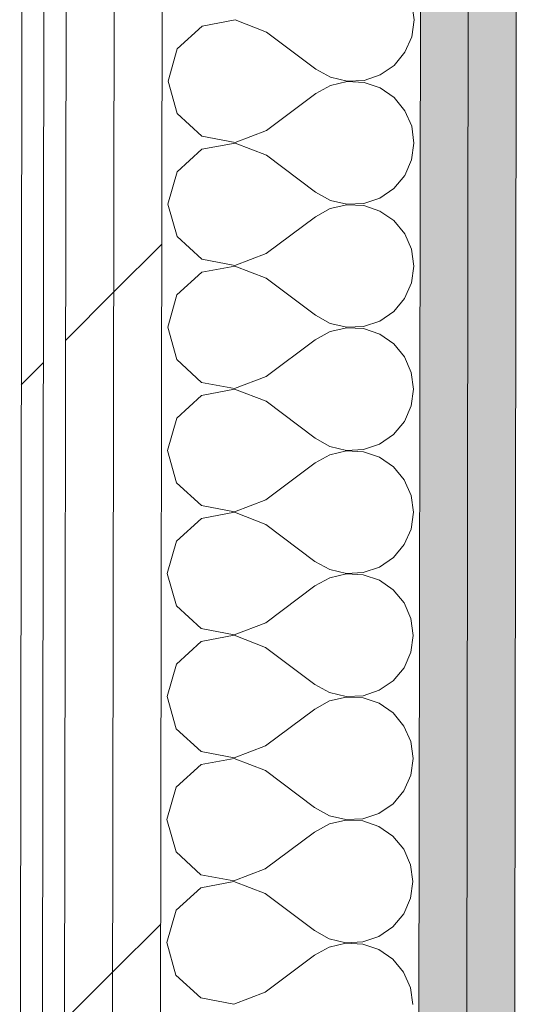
# Model space of a CAD drawing. Header units: millimetres. Extents: x -30280 to 22128, y -17757 to 4746.
# Tile 89 of 171: x -10788 to -10652, y -15184 to -14917. Entities that reach past the tile are written whole.
import ezdxf

# ---------------------------------------------------------------- set-up
doc = ezdxf.new("R2010")
doc.units = ezdxf.units.MM
doc.header["$MEASUREMENT"] = 0
doc.linetypes.add('Wipeout_Contour', pattern=[1000, 0, -1000])
doc.layers.add('Nuevo_08_E_Envans secs', color=7, linetype='Continuous')
doc.layers.add('Nuevo_08_E_Envans secs_Pluma_Nº__1', color=7, linetype='Continuous', lineweight=5)
for name, color, linetype, lineweight, true_color in [('Nuevo_08_E_Envans secs_Pluma_Nº__102', 7, 'Continuous', 5, 0xcccccc), ('Nuevo_08_E_Envans secs_Pluma_Nº__171', 171, 'Continuous', 13, 0xaaaaff), ('Nuevo_08_E_Envans secs_Pluma_Nº__177', 7, 'Continuous', 15, 0xf7e046), ('Nuevo_08_E_Envans secs_Pluma_Nº__79', 7, 'Continuous', 5, 0xaaffd5)]:
    doc.layers.add(name, color=color, linetype=linetype, lineweight=lineweight, true_color=true_color)
pattern_1 = [(45, (0, 0), (-183.8478, 183.8478), [195, -65]), (45, (7e-14, 183.85), (-183.8478, 183.8478), [195, -65])]

# ---------------------------------------------------------------- blocks, each defined once
blk = doc.blocks.new('*X239')
at = {"layer": 'Nuevo_08_E_Envans secs_Pluma_Nº__102', "color": 254, "linetype": 'Continuous', "lineweight": 5, "true_color": 0xcccccc}
for p, q in [((-10681.38, -14917.56), (-10682.01, -14913.01)), ((-10738.83, -14919.24), (-10745.57, -14925.37)), ((-10729.88, -14917.56), (-10738.83, -14919.24)), ((-10721.38, -14920.84), (-10729.88, -14917.56)), ((-10682.02, -14922.12), (-10681.38, -14917.56)), ((-10721.38, -14920.84), (-10708.06, -14930.86)), ((-10683.88, -14926.32), (-10682.02, -14922.12)), ((-10745.57, -14925.37), (-10748.07, -14934.13)), ((-10686.82, -14929.86), (-10683.88, -14926.32)), ((-10690.61, -14932.46), (-10686.82, -14929.86)), ((-10708.06, -14930.86), (-10704.04, -14933.09)), ((-10704.04, -14933.09), (-10699.57, -14934.13)), ((-10694.97, -14933.92), (-10690.61, -14932.46)), ((-10748.07, -14934.13), (-10745.59, -14942.9)), ((-10704.05, -14935.3), (-10708.07, -14937.52)), ((-10699.57, -14934.27), (-10704.05, -14935.3)), ((-10699.57, -14934.13), (-10694.97, -14933.92)), ((-10694.97, -14934.5), (-10699.57, -14934.27)), ((-10690.62, -14935.97), (-10694.97, -14934.5)), ((-10686.83, -14938.58), (-10690.62, -14935.97)), ((-10721.42, -14947.5), (-10708.07, -14937.52)), ((-10683.9, -14942.13), (-10686.83, -14938.58)), ((-10745.59, -14942.9), (-10738.88, -14949.05)), ((-10682.05, -14946.34), (-10683.9, -14942.13)), ((-10681.43, -14950.89), (-10682.05, -14946.34)), ((-10738.88, -14949.05), (-10729.93, -14950.76)), ((-10729.93, -14950.76), (-10721.42, -14947.5)), ((-10729.93, -14950.89), (-10738.88, -14952.57)), ((-10721.43, -14954.17), (-10729.93, -14950.89)), ((-10682.07, -14955.45), (-10681.43, -14950.89)), ((-10738.88, -14952.57), (-10745.62, -14958.7)), ((-10721.43, -14954.17), (-10708.11, -14964.19)), ((-10683.93, -14959.65), (-10682.07, -14955.45)), ((-10745.62, -14958.7), (-10748.12, -14967.46)), ((-10686.87, -14963.19), (-10683.93, -14959.65)), ((-10708.11, -14964.19), (-10704.09, -14966.42)), ((-10690.66, -14965.79), (-10686.87, -14963.19)), ((-10748.12, -14967.46), (-10745.64, -14976.23)), ((-10699.61, -14967.6), (-10704.1, -14968.64)), ((-10704.09, -14966.42), (-10699.61, -14967.47)), ((-10699.61, -14967.47), (-10695.02, -14967.25)), ((-10695.02, -14967.83), (-10699.61, -14967.6)), ((-10695.02, -14967.25), (-10690.66, -14965.79)), ((-10690.67, -14969.31), (-10695.02, -14967.83)), ((-10704.1, -14968.64), (-10708.12, -14970.86)), ((-10686.88, -14971.92), (-10690.67, -14969.31)), ((-10721.47, -14980.84), (-10708.12, -14970.86)), ((-10683.95, -14975.46), (-10686.88, -14971.92)), ((-10682.1, -14979.67), (-10683.95, -14975.46)), ((-10745.64, -14976.23), (-10738.93, -14982.38)), ((-10729.98, -14984.09), (-10721.47, -14980.84)), ((-10681.48, -14984.23), (-10682.1, -14979.67)), ((-10738.93, -14982.38), (-10729.98, -14984.09)), ((-10738.93, -14985.9), (-10745.67, -14992.04)), ((-10729.98, -14984.22), (-10738.93, -14985.9)), ((-10721.48, -14987.5), (-10729.98, -14984.22)), ((-10682.12, -14988.78), (-10681.48, -14984.23)), ((-10721.48, -14987.5), (-10708.16, -14997.52)), ((-10683.98, -14992.99), (-10682.12, -14988.78)), ((-10745.67, -14992.04), (-10748.17, -15000.8)), ((-10686.92, -14996.52), (-10683.98, -14992.99)), ((-10690.71, -14999.12), (-10686.92, -14996.52)), ((-10708.16, -14997.52), (-10704.14, -14999.75)), ((-10704.14, -14999.75), (-10699.66, -15000.8)), ((-10695.07, -15000.58), (-10690.71, -14999.12)), ((-10748.17, -15000.8), (-10745.69, -15009.56)), ((-10704.14, -15001.97), (-10708.17, -15004.19)), ((-10699.66, -15000.94), (-10704.14, -15001.97)), ((-10699.66, -15000.8), (-10695.07, -15000.58)), ((-10695.07, -15001.16), (-10699.66, -15000.94)), ((-10690.72, -15002.64), (-10695.07, -15001.16)), ((-10686.93, -15005.25), (-10690.72, -15002.64)), ((-10721.52, -15014.17), (-10708.17, -15004.19)), ((-10684, -15008.8), (-10686.93, -15005.25)), ((-10745.69, -15009.56), (-10738.98, -15015.72)), ((-10682.15, -15013.01), (-10684, -15008.8)), ((-10681.53, -15017.56), (-10682.15, -15013.01)), ((-10738.98, -15015.72), (-10730.03, -15017.42)), ((-10730.03, -15017.42), (-10721.52, -15014.17)), ((-10730.03, -15017.56), (-10738.98, -15019.24)), ((-10721.53, -15020.84), (-10730.03, -15017.56)), ((-10682.17, -15022.11), (-10681.53, -15017.56)), ((-10738.98, -15019.24), (-10745.71, -15025.37)), ((-10721.53, -15020.84), (-10708.21, -15030.86)), ((-10684.03, -15026.32), (-10682.17, -15022.11)), ((-10745.71, -15025.37), (-10748.22, -15034.13)), ((-10686.97, -15029.86), (-10684.03, -15026.32)), ((-10708.21, -15030.86), (-10704.19, -15033.09)), ((-10690.76, -15032.45), (-10686.97, -15029.86)), ((-10748.22, -15034.13), (-10745.74, -15042.9)), ((-10704.19, -15033.09), (-10699.71, -15034.13)), ((-10699.71, -15034.27), (-10704.19, -15035.3)), ((-10699.71, -15034.13), (-10695.12, -15033.92)), ((-10695.12, -15034.5), (-10699.71, -15034.27)), ((-10695.12, -15033.92), (-10690.76, -15032.45)), ((-10690.77, -15035.97), (-10695.12, -15034.5)), ((-10704.19, -15035.3), (-10708.22, -15037.52)), ((-10686.98, -15038.58), (-10690.77, -15035.97)), ((-10721.57, -15047.5), (-10708.22, -15037.52)), ((-10684.05, -15042.13), (-10686.98, -15038.58)), ((-10682.2, -15046.34), (-10684.05, -15042.13)), ((-10745.74, -15042.9), (-10739.03, -15049.05)), ((-10730.08, -15050.76), (-10721.57, -15047.5)), ((-10681.57, -15050.89), (-10682.2, -15046.34)), ((-10739.03, -15049.05), (-10730.08, -15050.76)), ((-10739.03, -15052.57), (-10745.76, -15058.7)), ((-10730.08, -15050.89), (-10739.03, -15052.57)), ((-10721.58, -15054.17), (-10730.08, -15050.89)), ((-10682.22, -15055.45), (-10681.57, -15050.89)), ((-10721.58, -15054.17), (-10708.26, -15064.19)), ((-10684.08, -15059.65), (-10682.22, -15055.45)), ((-10745.76, -15058.7), (-10748.27, -15067.46)), ((-10687.02, -15063.19), (-10684.08, -15059.65)), ((-10690.81, -15065.79), (-10687.02, -15063.19)), ((-10708.26, -15064.19), (-10704.24, -15066.42)), ((-10704.24, -15066.42), (-10699.76, -15067.47)), ((-10695.17, -15067.25), (-10690.81, -15065.79)), ((-10748.27, -15067.46), (-10745.79, -15076.23)), ((-10704.24, -15068.64), (-10708.27, -15070.86)), ((-10699.76, -15067.6), (-10704.24, -15068.64)), ((-10699.76, -15067.47), (-10695.17, -15067.25)), ((-10695.17, -15067.83), (-10699.76, -15067.6)), ((-10690.81, -15069.31), (-10695.17, -15067.83)), ((-10687.03, -15071.92), (-10690.81, -15069.31)), ((-10721.62, -15080.84), (-10708.27, -15070.86)), ((-10684.1, -15075.46), (-10687.03, -15071.92)), ((-10745.79, -15076.23), (-10739.07, -15082.38)), ((-10682.25, -15079.67), (-10684.1, -15075.46)), ((-10681.62, -15084.23), (-10682.25, -15079.67)), ((-10739.07, -15082.38), (-10730.13, -15084.09)), ((-10730.13, -15084.09), (-10721.62, -15080.84)), ((-10730.13, -15084.22), (-10739.08, -15085.9)), ((-10721.63, -15087.5), (-10730.13, -15084.22)), ((-10682.26, -15088.78), (-10681.62, -15084.23)), ((-10739.08, -15085.9), (-10745.81, -15092.04)), ((-10721.63, -15087.5), (-10708.31, -15097.52)), ((-10684.13, -15092.99), (-10682.26, -15088.78)), ((-10745.81, -15092.04), (-10748.31, -15100.8)), ((-10687.07, -15096.52), (-10684.13, -15092.99)), ((-10708.31, -15097.52), (-10704.29, -15099.75)), ((-10690.86, -15099.12), (-10687.07, -15096.52)), ((-10748.31, -15100.8), (-10745.84, -15109.56)), ((-10704.29, -15099.75), (-10699.81, -15100.8)), ((-10699.81, -15100.94), (-10704.29, -15101.97)), ((-10699.81, -15100.8), (-10695.22, -15100.58)), ((-10695.22, -15101.16), (-10699.81, -15100.94)), ((-10695.22, -15100.58), (-10690.86, -15099.12)), ((-10690.86, -15102.64), (-10695.22, -15101.16)), ((-10704.29, -15101.97), (-10708.32, -15104.19)), ((-10687.08, -15105.25), (-10690.86, -15102.64)), ((-10721.67, -15114.17), (-10708.32, -15104.19)), ((-10684.15, -15108.8), (-10687.08, -15105.25)), ((-10682.3, -15113.01), (-10684.15, -15108.8)), ((-10745.84, -15109.56), (-10739.12, -15115.72)), ((-10730.18, -15117.42), (-10721.67, -15114.17)), ((-10681.67, -15117.56), (-10682.3, -15113.01)), ((-10739.12, -15115.72), (-10730.18, -15117.42)), ((-10739.13, -15119.24), (-10745.86, -15125.37)), ((-10730.18, -15117.56), (-10739.13, -15119.24)), ((-10721.68, -15120.84), (-10730.18, -15117.56)), ((-10682.31, -15122.11), (-10681.67, -15117.56)), ((-10721.68, -15120.84), (-10708.36, -15130.86)), ((-10684.18, -15126.32), (-10682.31, -15122.11)), ((-10745.86, -15125.37), (-10748.36, -15134.13)), ((-10687.11, -15129.86), (-10684.18, -15126.32)), ((-10690.91, -15132.45), (-10687.11, -15129.86)), ((-10708.36, -15130.86), (-10704.34, -15133.09)), ((-10704.34, -15133.09), (-10699.86, -15134.13)), ((-10695.27, -15133.92), (-10690.91, -15132.45)), ((-10748.36, -15134.13), (-10745.89, -15142.9)), ((-10704.34, -15135.3), (-10708.37, -15137.52)), ((-10699.86, -15134.27), (-10704.34, -15135.3)), ((-10699.86, -15134.13), (-10695.27, -15133.92)), ((-10695.27, -15134.5), (-10699.86, -15134.27)), ((-10690.91, -15135.97), (-10695.27, -15134.5)), ((-10687.13, -15138.58), (-10690.91, -15135.97)), ((-10721.72, -15147.5), (-10708.37, -15137.52)), ((-10684.2, -15142.13), (-10687.13, -15138.58)), ((-10745.89, -15142.9), (-10739.17, -15149.05)), ((-10682.35, -15146.34), (-10684.2, -15142.13)), ((-10681.72, -15150.89), (-10682.35, -15146.34)), ((-10739.17, -15149.05), (-10730.23, -15150.76)), ((-10730.23, -15150.76), (-10721.72, -15147.5)), ((-10730.23, -15150.89), (-10739.18, -15152.57)), ((-10721.73, -15154.17), (-10730.23, -15150.89)), ((-10682.36, -15155.45), (-10681.72, -15150.89)), ((-10739.18, -15152.57), (-10745.91, -15158.7)), ((-10721.73, -15154.17), (-10708.41, -15164.19)), ((-10684.22, -15159.65), (-10682.36, -15155.45)), ((-10745.91, -15158.7), (-10748.41, -15167.46)), ((-10687.16, -15163.19), (-10684.22, -15159.65)), ((-10708.41, -15164.19), (-10704.39, -15166.42)), ((-10690.96, -15165.79), (-10687.16, -15163.19)), ((-10748.41, -15167.46), (-10745.94, -15176.23)), ((-10704.39, -15166.42), (-10699.91, -15167.47)), ((-10699.91, -15167.6), (-10704.39, -15168.64)), ((-10699.91, -15167.47), (-10695.32, -15167.25)), ((-10695.32, -15167.83), (-10699.91, -15167.6)), ((-10695.32, -15167.25), (-10690.96, -15165.79)), ((-10690.96, -15169.31), (-10695.32, -15167.83)), ((-10704.39, -15168.64), (-10708.42, -15170.86)), ((-10687.18, -15171.92), (-10690.96, -15169.31)), ((-10721.77, -15180.84), (-10708.42, -15170.86)), ((-10684.25, -15175.46), (-10687.18, -15171.92)), ((-10682.4, -15179.67), (-10684.25, -15175.46)), ((-10745.94, -15176.23), (-10739.22, -15182.38)), ((-10730.27, -15184.09), (-10721.77, -15180.84)), ((-10681.77, -15184.23), (-10682.4, -15179.67)), ((-10739.22, -15182.38), (-10730.27, -15184.09))]:
    blk.add_line(p, q, dxfattribs=at)
blk = doc.blocks.new('Muro_79_1', base_point=(-10654.28, -15302.91))
at = {"layer": 'Nuevo_08_E_Envans secs_Pluma_Nº__79', "linetype": 'Continuous', "lineweight": 5, "true_color": 0xaaffd5}
for points in [[(-10680.28, -15302.84), (-10667.28, -15302.88), (-10665.05, -13795.56), (-10678.05, -13795.56)], [(-10665.07, -13808.56), (-10667.28, -15302.88), (-10654.28, -15302.91), (-10652.07, -13808.56)]]:
    blk.add_hatch(color=121, dxfattribs=at).paths.add_polyline_path(points)
at = {"layer": 'Nuevo_08_E_Envans secs_Pluma_Nº__1', "color": 7, "linetype": 'Continuous', "lineweight": 5}
for p, q in [((-10678.05, -13795.56), (-10680.28, -15302.84)), ((-10665.07, -13808.56), (-10667.28, -15302.88))]:
    blk.add_line(p, q, dxfattribs=at)
at = {"layer": 'Nuevo_08_E_Envans secs_Pluma_Nº__1', "color": 7, "linetype": 'Continuous', "lineweight": 5, "flags": 128}
blk.add_lwpolyline([(-10654.28, -15302.91), (-10652.07, -13808.56)], dxfattribs=at)
at = {"color": 254, "linetype": 'Wipeout_Contour', "lineweight": 0, "ltscale": 72281.182067}
blk.add_wipeout([(-10788.28, -15302.58), (-10782.28, -15302.59), (-10779.88, -13680.56), (-10785.88, -13680.56)], dxfattribs=at).dxf.layer = 'Nuevo_08_E_Envans secs'
at = {"color": 254, "linetype": 'Wipeout_Contour', "lineweight": 0, "ltscale": 72274.113603}
blk.add_wipeout([(-10773.91, -13699.56), (-10776.28, -15302.61), (-10763.28, -15302.64), (-10760.91, -13699.56)], dxfattribs=at).dxf.layer = 'Nuevo_08_E_Envans secs'
at = {"layer": 'Nuevo_08_E_Envans secs_Pluma_Nº__171', "linetype": 'Continuous', "lineweight": 13, "true_color": 0xaaaaff}
h = blk.add_hatch(dxfattribs=at)
h.set_pattern_fill('Panellat_HPL_0001', color=161, style=0, pattern_type=2)
h.set_pattern_definition(pattern_1)
h.paths.add_polyline_path([(-10788.28, -15302.58), (-10782.28, -15302.59), (-10779.88, -13680.56), (-10785.88, -13680.56)])
at = {"layer": 'Nuevo_08_E_Envans secs_Pluma_Nº__177', "linetype": 'Continuous', "lineweight": 15, "true_color": 0xf7e046}
h = blk.add_hatch(dxfattribs=at)
h.set_pattern_fill('Panellat_HPL_0001', color=53, style=0, pattern_type=2)
h.set_pattern_definition(pattern_1)
h.paths.add_polyline_path([(-10773.91, -13699.56), (-10776.28, -15302.61), (-10763.28, -15302.64), (-10760.91, -13699.56)])
at = {"layer": 'Nuevo_08_E_Envans secs_Pluma_Nº__1', "color": 7, "linetype": 'Continuous', "lineweight": 5}
for p, q in [((-10779.89, -13686.56), (-10782.28, -15302.59)), ((-10773.91, -13699.56), (-10776.28, -15302.61))]:
    blk.add_line(p, q, dxfattribs=at)
at = {"layer": 'Nuevo_08_E_Envans secs_Pluma_Nº__1', "color": 7, "linetype": 'Continuous', "lineweight": 5, "flags": 128}
blk.add_lwpolyline([(-10785.88, -13680.56), (-10788.28, -15302.58)], dxfattribs=at)
at = {"color": 254, "linetype": 'Wipeout_Contour', "lineweight": 0, "ltscale": 72263.626665}
blk.add_wipeout([(-10763.28, -15302.64), (-10750.28, -15302.67), (-10747.93, -13712.56), (-10760.93, -13712.56)], dxfattribs=at).dxf.layer = 'Nuevo_08_E_Envans secs'
at = {"layer": 'Nuevo_08_E_Envans secs_Pluma_Nº__177', "linetype": 'Continuous', "lineweight": 15, "true_color": 0xf7e046}
h = blk.add_hatch(dxfattribs=at)
h.set_pattern_fill('Panellat_HPL_0001', color=53, style=0, pattern_type=2)
h.set_pattern_definition(pattern_1)
h.paths.add_polyline_path([(-10763.28, -15302.64), (-10750.28, -15302.67), (-10747.93, -13712.56), (-10760.93, -13712.56)])
at = {"layer": 'Nuevo_08_E_Envans secs_Pluma_Nº__1', "color": 7, "linetype": 'Continuous', "lineweight": 5}
for p, q in [((-10760.93, -13712.56), (-10763.28, -15302.64)), ((-10748.03, -13782.56), (-10750.28, -15302.67))]:
    blk.add_line(p, q, dxfattribs=at)
at = {"layer": 'Nuevo_08_E_Envans secs', "color": 7, "lineweight": 20}
blk.add_blockref('*X239', (0, 0), dxfattribs=at)

msp = doc.modelspace()

# ---------------------------------------------------------------- block references
at = {"layer": 'Nuevo_08_E_Envans secs', "color": 7, "lineweight": 20}
msp.add_blockref('Muro_79_1', (-10654.28, -15302.91), dxfattribs=at)

doc.saveas('drawing.dxf')
